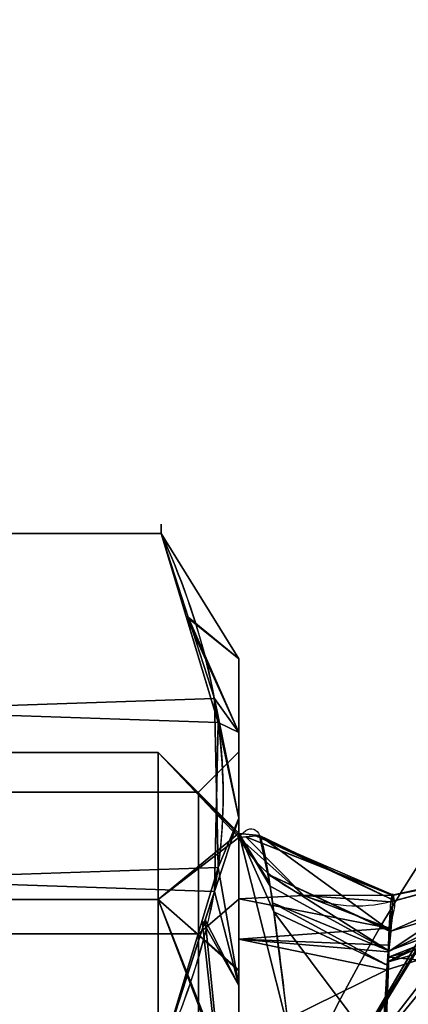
# Model space of a CAD drawing. Header units: millimetres. Extents: x -115 to 115, y -168 to 68.
# Tile 23 of 256: x -72 to -58, y 31 to 68. Entities that reach past the tile are written whole.
import ezdxf

# ---------------------------------------------------------------- set-up
doc = ezdxf.new("R2010")
doc.units = ezdxf.units.MM
doc.layers.add('100', color=7, linetype='Continuous', true_color=0xffffff)
doc.layers.add('103', color=7, linetype='Continuous', true_color=0xffffff)

msp = doc.modelspace()

# ---------------------------------------------------------------- linework, layer by layer
at = {"layer": '100', "color": 163, "linetype": 'Continuous', "extrusion": (1, 0, 0)}
msp.add_circle((0, 0, -67), 40.767, dxfattribs=at)
at = {"layer": '100', "color": 163, "linetype": 'Continuous', "extrusion": (0, 0, -1)}
for centre, radius in [((0, 0, -94), 68), ((0, 0, -81), 65)]:
    msp.add_arc(centre, radius, 283.06797, 256.93203, dxfattribs=at)
at = {"layer": '100', "color": 163, "linetype": 'Continuous'}
for centre, radius, start, end in [((0, 0, 84), 68, 283.06797, 256.93203), ((0, 0, 97), 65, 144.00001, 180)]:
    msp.add_arc(centre, radius, start, end, dxfattribs=at)
at = {"layer": '100', "color": 163, "linetype": 'Continuous', "extrusion": (1, 0, 0)}
for start, end in [(164.4645, 15.5158), (15.5158, 164.4645)]:
    msp.add_arc((0, 0, -64), 39.035, start, end, dxfattribs=at)
at = {"layer": '100', "color": 163, "linetype": 'Continuous', "extrusion": (0.085236, 0.121336, -0.988945)}
msp.add_arc((71.832, 0.114, -11.218), 5, 219.8396, 295.5764, dxfattribs=at)
at = {"layer": '100', "color": 163, "linetype": 'Continuous'}
for points, knots in [([(-64, 37.612, 10.442), (-63.754, 37.917, 7.75), (-63.542, 38.004, 5.045), (-63.214, 37.768, -0.391), (-63.128, 37.491, -3.137), (-62.893, 36.253, -8.409), (-62.749, 35.295, -10.996), (-62.415, 32.77, -15.822), (-62.239, 31.246, -18.052), (-61.783, 27.557, -22.057), (-61.481, 25.389, -23.763), (-61.012, 20.888, -26.784), (-60.82, 18.484, -28.104), (-60.526, 13.455, -30.275), (-60.423, 10.869, -31.108), (-60.295, 5.552, -32.256), (-60.27, 2.788, -32.569), (-60.27, -5.375, -32.585), (-60.377, -10.829, -31.388), (-60.81, -18.326, -28.185), (-61, -20.736, -26.876), (-61.468, -25.282, -23.848), (-61.767, -27.42, -22.184), (-62.457, -33.005, -16.188), (-62.771, -35.607, -11.132), (-63.128, -37.49, -3.155), (-63.211, -37.763, -0.443), (-63.54, -38.004, 5.016), (-63.755, -37.917, 7.764), (-64, -37.609, 10.455)], [0, 0, 0, 0, 0.0625, 0.0625, 0.125, 0.125, 0.1875, 0.1875, 0.25, 0.25, 0.3125, 0.3125, 0.375, 0.375, 0.4375, 0.4375, 0.5, 0.5, 0.625, 0.625, 0.6875, 0.6875, 0.75, 0.75, 0.875, 0.875, 0.9375, 0.9375, 1, 1, 1, 1]), ([(-58.343, -35.221, 10.645), (-58.329, -35.479, 8.098), (-58.279, -35.563, 5.542), (-58.234, -35.411, 1.69), (-58.212, -35.315, 0.4), (-58.18, -35.046, -2.158), (-58.246, -34.848, -3.42), (-58.375, -34.014, -7.154), (-58.45, -33.143, -9.606), (-58.55, -30.841, -14.193), (-58.555, -29.434, -16.317), (-58.622, -26.055, -20.186), (-58.525, -24.015, -21.872), (-58.371, -19.784, -24.852), (-58.299, -17.559, -26.131), (-58.185, -12.882, -28.249), (-58.14, -10.396, -29.09), (-58.085, -5.374, -30.226), (-58.076, -2.833, -30.533), (-58.074, 2.315, -30.572), (-58.082, 4.931, -30.291), (-58.132, 9.966, -29.215), (-58.175, 12.425, -28.418), (-58.288, 17.192, -26.325), (-58.36, 19.473, -25.04), (-58.513, 23.727, -22.098), (-58.612, 25.722, -20.48), (-58.575, 29.198, -16.658), (-58.554, 30.679, -14.451), (-58.459, 33.043, -9.853), (-58.383, 33.947, -7.383), (-58.253, 34.82, -3.575), (-58.187, 35.028, -2.298), (-58.206, 35.305, 0.271), (-58.235, 35.404, 1.56), (-58.278, 35.565, 5.439), (-58.339, 35.48, 8.057), (-58.349, 35.222, 10.636)], [0, 0, 0, 0, 0.0625, 0.0625, 0.09375, 0.09375, 0.125, 0.125, 0.1875, 0.1875, 0.25, 0.25, 0.3125, 0.3125, 0.375, 0.375, 0.4375, 0.4375, 0.5, 0.5, 0.5625, 0.5625, 0.625, 0.625, 0.6875, 0.6875, 0.75, 0.75, 0.8125, 0.8125, 0.875, 0.875, 0.90625, 0.90625, 0.9375, 0.9375, 1, 1, 1, 1]), ([(-58.349, 35.222, 10.636), (-58.357, 35.016, 12.694), (-58.349, 34.658, 14.712), (-58.439, 33.463, 18.621), (-58.51, 32.629, 20.541), (-58.701, 29.548, 25.866), (-58.781, 26.716, 28.956), (-58.637, 21.643, 32.558), (-58.516, 19.834, 33.515), (-58.402, 16.064, 35.129), (-58.359, 14.098, 35.794), (-58.265, 8.164, 37.351), (-58.25, 4.117, 37.841), (-58.249, -4.127, 37.84), (-58.263, -8.169, 37.35), (-58.356, -14.099, 35.794), (-58.399, -16.066, 35.128), (-58.512, -19.832, 33.515), (-58.629, -21.637, 32.564), (-58.784, -26.677, 28.984), (-58.698, -29.511, 25.919), (-58.506, -32.623, 20.557), (-58.437, -33.44, 18.683), (-58.346, -34.645, 14.766), (-58.354, -35.011, 12.709), (-58.343, -35.221, 10.645)], [0, 0, 0, 0, 0.0625, 0.0625, 0.125, 0.125, 0.25, 0.25, 0.3125, 0.3125, 0.375, 0.375, 0.5, 0.5, 0.625, 0.625, 0.6875, 0.6875, 0.75, 0.75, 0.875, 0.875, 0.9375, 0.9375, 1, 1, 1, 1])]:
    msp.add_open_spline(points, degree=3, knots=knots, dxfattribs=at)
for points in [[(-64.502, 21.529, 94), (-50.47, 45.464, 94), (-50.47, 45.464, 84), (-64.502, 21.529, 84)], [(-61.679, 26.343, 84), (-51.697, 43.371, 84), (-51.478, 43.073, 81.879)], [(-51.478, 43.073, 96.121), (-51.697, 43.371, 94), (-61.679, 26.343, 94)], [(-61.681, 26.471, 81.879), (-51.478, 43.073, 81.879), (-49.416, 41.457, 81)], [(-51.478, 43.073, 81.879), (-61.681, 26.471, 81.879), (-61.679, 26.343, 84)], [(-61.679, 26.343, 94), (-61.681, 26.471, 96.121), (-51.478, 43.073, 96.121)], [(-52.586, 38.206, 97), (-51.478, 43.073, 96.121), (-61.681, 26.471, 96.121)], [(-49.416, 41.457, 81), (-58.958, 25.181, 81), (-61.681, 26.471, 81.879)], [(-67, 40.767), (-78, 40.767), (-78, 35.305, 20.383), (-67, 35.305, 20.383)], [(-67, 35.305, -20.383), (-78, 35.305, -20.383), (-78, 40.767), (-67, 40.767)], [(-67, 40.767), (-67, 35.305, 20.383), (-64, 37.612, 10.442)], [(-67, 35.305, -20.383), (-67, 40.767), (-64, 37.769, -9.862)], [(-67, 40.767), (-64, 37.693, -0.01), (-64, 37.769, -9.862)], [(-64, 37.612, 10.442), (-64, 37.693, -0.01), (-67, 40.767)], [(-53.39, 34.857, 97), (-52.586, 38.206, 97), (-61.819, 20.086, 97)], [(-61.681, 26.471, 96.121), (-59.144, 25.335, 97), (-52.586, 38.206, 97)], [(-64, 37.769, -9.862), (-64, 32.639, -18.852), (-67, 35.305, -20.383)], [(-64, 37.769, -9.862), (-62.692, 34.845, -11.742), (-62.132, 30.394, -18.915)], [(-64, 37.769, -9.862), (-62.831, 35.796, -9.399), (-62.692, 34.845, -11.742)], [(-62.831, 35.796, -9.399), (-64, 37.769, -9.862), (-64, 37.764, -9.266)], [(-62.132, 30.394, -18.915), (-64, 27.883, -27.187), (-64, 37.769, -9.862)], [(-64, 37.764, -9.266), (-64, 37.612, 10.442), (-63.222, 37.683, -0.593)], [(-64, 37.764, -9.266), (-62.858, 35.929, -8.78), (-62.831, 35.796, -9.399)], [(-63.222, 37.683, -0.593), (-62.858, 35.929, -8.78), (-64, 37.764, -9.266)], [(-58.478, 32.981, 19.557), (-47.911, 35.987, 27.696), (-47.879, 37.885, 20.743)], [(-50.774, 37.198, 15.655), (-58.478, 32.981, 19.557), (-47.879, 37.885, 20.743)], [(-67, 35.305, 20.383), (-64, 32.675, 18.854), (-64, 37.612, 10.442)], [(-63.734, 37.637, 6.664), (-64, 37.612, 10.442), (-61.576, 35.456, 10.386)], [(-61.576, 35.456, 10.386), (-64, 37.612, 10.442), (-64, 35.328, 14.334)], [(-58.253, 35.47, 3.186), (-63.37, 37.669, 1.508), (-63.734, 37.637, 6.664)], [(-63.734, 37.637, 6.664), (-58.297, 35.466, 6.947), (-58.253, 35.47, 3.186)], [(-58.299, 35.466, 7.131), (-63.734, 37.637, 6.664), (-61.576, 35.456, 10.386)], [(-58.299, 35.466, 7.131), (-58.297, 35.466, 6.947), (-63.734, 37.637, 6.664)], [(-63.222, 37.683, -0.593), (-63.37, 37.669, 1.508), (-58.266, 35.295, 1.927)], [(-58.253, 35.47, 3.186), (-58.266, 35.295, 1.927), (-63.37, 37.669, 1.508)], [(-58.348, 34.133, -6.391), (-62.924, 36.247, -7.294), (-63.222, 37.683, -0.593)], [(-63.222, 37.683, -0.593), (-58.266, 35.295, 1.927), (-58.348, 34.133, -6.391)], [(-58.449, 33.36, 18.676), (-58.478, 32.981, 19.557), (-50.774, 37.198, 15.655)], [(-58.449, 33.36, 18.676), (-50.774, 37.198, 15.655), (-53.725, 36.495, 10.428)], [(-47.175, 36.23, -2.225), (-58.427, 33.158, -9.097), (-48.587, 37.046, 0.988)], [(-48.587, 37.046, 0.988), (-58.427, 33.158, -9.097), (-58.418, 33.401, -8.643)], [(-58.418, 33.401, -8.643), (-58.348, 34.133, -6.391), (-48.587, 37.046, 0.988)], [(-52.783, 36.579, 4.736), (-48.587, 37.046, 0.988), (-58.348, 34.133, -6.391)], [(-58.418, 33.401, -8.643), (-62.831, 35.796, -9.399), (-62.924, 36.247, -7.294)], [(-62.924, 36.247, -7.294), (-58.35, 34.108, -6.466), (-58.418, 33.401, -8.643)], [(-58.348, 34.133, -6.391), (-58.35, 34.108, -6.466), (-62.924, 36.247, -7.294)], [(-53.725, 36.495, 10.428), (-58.349, 35.222, 10.636), (-58.449, 33.36, 18.676)], [(-58.427, 33.158, -9.097), (-47.175, 36.23, -2.225), (-46.793, 32.096, -8.809)], [(-58.349, 35.222, 10.636), (-53.725, 36.495, 10.428), (-53.555, 36.51, 9.4)], [(-53.555, 36.51, 9.4), (-58.299, 35.466, 7.131), (-58.349, 35.222, 10.636)], [(-58.348, 34.133, -6.391), (-58.253, 35.47, 3.186), (-52.783, 36.579, 4.736)], [(-53.555, 36.51, 9.4), (-58.282, 35.468, 5.682), (-58.299, 35.466, 7.131)], [(-52.783, 36.579, 4.736), (-58.253, 35.47, 3.186), (-58.282, 35.468, 5.682)], [(-58.282, 35.468, 5.682), (-53.555, 36.51, 9.4), (-52.783, 36.579, 4.736)], [(-58.716, 28.096, 27.121), (-47.868, 32.177, 33.571), (-47.911, 35.987, 27.696)], [(-47.911, 35.987, 27.696), (-58.5, 32.689, 20.236), (-58.716, 28.096, 27.121)], [(-47.911, 35.987, 27.696), (-58.478, 32.981, 19.557), (-58.5, 32.689, 20.236)], [(-62.741, 35.178, -10.922), (-62.831, 35.796, -9.399), (-58.418, 33.401, -8.643)], [(-67, 35.305, 20.383), (-78, 35.305, 20.383), (-78, 20.383, 35.305), (-67, 20.383, 35.305)], [(-67, 20.383, -35.305), (-78, 20.383, -35.305), (-78, 35.305, -20.383), (-67, 35.305, -20.383)], [(-67, 35.305, 20.383), (-67, 20.383, 35.305), (-64, 27.454, 27.749)], [(-67, 20.383, -35.305), (-67, 35.305, -20.383), (-64, 27.705, -27.498)], [(-67, 35.305, -20.383), (-64, 32.639, -18.852), (-64, 27.705, -27.498)], [(-64, 27.454, 27.749), (-64, 32.675, 18.854), (-67, 35.305, 20.383)], [(-61.576, 35.456, 10.386), (-64, 35.328, 14.334), (-58.402, 34.237, 14.888)], [(-58.402, 34.237, 14.888), (-64, 35.328, 14.334), (-64, 33.827, 16.891)], [(-58.418, 33.401, -8.643), (-58.438, 32.835, -9.697), (-62.741, 35.178, -10.922)], [(-62.692, 34.845, -11.742), (-62.741, 35.178, -10.922), (-58.438, 32.835, -9.697)], [(-61.576, 35.456, 10.386), (-58.349, 35.222, 10.636), (-58.299, 35.466, 7.131)], [(-58.402, 34.237, 14.888), (-58.349, 35.222, 10.636), (-61.576, 35.456, 10.386)], [(-62.692, 34.845, -11.742), (-58.438, 32.835, -9.697), (-58.567, 29.334, -16.218)], [(-58.567, 29.334, -16.218), (-62.217, 31.071, -17.824), (-62.692, 34.845, -11.742)], [(-51.591, 31.92, 97), (-53.39, 34.857, 97), (-61.819, 20.086, 97)], [(-64, 33.827, 16.891), (-58.436, 33.603, 17.627), (-58.402, 34.237, 14.888)], [(-64, 33.827, 16.891), (-58.5, 32.689, 20.236), (-58.449, 33.36, 18.676)], [(-58.5, 32.689, 20.236), (-64, 33.827, 16.891), (-64, 29.976, 23.452)], [(-58.449, 33.36, 18.676), (-58.436, 33.603, 17.627), (-64, 33.827, 16.891)], [(-46.793, 32.096, -8.809), (-58.557, 29.617, -15.692), (-58.427, 33.158, -9.097)], [(-64, 29.976, 23.452), (-58.616, 30.225, 23.93), (-58.5, 32.689, 20.236)], [(-54.723, 32.406, 81), (-54.723, 17.781, 81), (-61.977, 17.781, 81), (-61.656, 20.579, 81)], [(-57.318, 3.182, 97), (-48.242, 31.116, 97), (-51.591, 31.92, 97), (-61.819, 20.086, 97)], [(-54.152, 25.59, 33.711), (-47.868, 32.177, 33.571), (-58.73, 26.915, 28.356)], [(-47.868, 32.177, 33.571), (-58.716, 28.096, 27.121), (-58.73, 26.915, 28.356)], [(-58.557, 29.617, -15.692), (-46.793, 32.096, -8.809), (-46.491, 27.723, -12.498)]]:
    msp.add_3dface(points, dxfattribs=at)
at = {"layer": '103', "color": 72, "linetype": 'Continuous'}
for p, q in [((-66.887, 48.909, 5.788), (-89.113, 48.909, 5.788)), ((-89.113, 48.909, -5.788), (-66.887, 48.909, -5.788))]:
    msp.add_line(p, q, dxfattribs=at)
at = {"layer": '103', "color": 72, "linetype": 'Continuous', "extrusion": (1, 0, 0)}
for centre, radius in [((0, 0, -64), 44.25), ((0, 0, -65.5), 39.288)]:
    msp.add_circle(centre, radius, dxfattribs=at)
at = {"layer": '103', "color": 72, "linetype": 'Continuous', "extrusion": (-1, 0, 0)}
msp.add_circle((0, 0, 64), 40.788, dxfattribs=at)
msp.add_arc((0, 0, 66.887), 49.25, 173.2514, 186.7486, dxfattribs=at)
at = {"layer": '103', "color": 72, "linetype": 'Continuous'}
for points in [[(-66.887, 48.909, -5.788), (-65.427, 45.706, -11.335), (-64.583, 42.48, -16.923), (-64.572, 35.966, -28.206), (-65.424, 32.676, -33.904), (-66.887, 29.467, -39.462)], [(-66.887, 29.467, 39.462), (-65.427, 32.669, 33.915), (-64.583, 35.895, 28.327), (-64.572, 42.41, 17.044), (-65.424, 45.7, 11.346), (-66.887, 48.909, 5.788)]]:
    msp.add_open_spline(points, degree=3, knots=[0, 0, 0, 0, 0.5, 0.5, 1, 1, 1, 1], dxfattribs=at)
for points in [[(-64.904, 42.775, 16.411), (-66.887, 48.909, 5.788), (-89.113, 48.909, 5.788), (-91.238, 41.885, 17.954)], [(-91.096, 42.775, -16.411), (-89.113, 48.909, -5.788), (-66.887, 48.909, -5.788), (-64.762, 41.885, -17.954)], [(-66.887, 48.909, -5.788), (-89.113, 48.909, -5.788), (-89.113, 48.909, 5.788), (-66.887, 48.909, 5.788)], [(-65.952, 45.819, -11.139), (-66.887, 48.909, -5.788), (-64, 44.25)], [(-64, 44.25), (-66.887, 48.909, 5.788), (-65.882, 45.802, 11.169)], [(-66.887, 48.909, -5.788), (-66.887, 48.909, 5.788), (-64, 44.25)], [(-64.762, 41.885, -17.954), (-65.952, 45.819, -11.139), (-64, 41.516, -10.202)], [(-64, 44.25), (-64, 41.516, -10.202), (-65.952, 45.819, -11.139)], [(-65.882, 45.802, 11.169), (-64, 41.516, 10.202), (-64, 44.25)], [(-64, 41.516, 10.202), (-65.882, 45.802, 11.169), (-64.904, 42.775, 16.411)], [(-64, 38.322, -22.125), (-64, 44.25), (-64, 40.788), (-64, 35.323, -20.394)], [(-64, 44.25), (-64, 38.322, 22.125), (-64, 35.323, 20.394), (-64, 40.788)], [(-91.238, 41.885, 17.954), (-91.096, 35.6, 28.839), (-64.762, 36.491, 27.296), (-64.904, 42.775, 16.411)], [(-91.238, 36.491, -27.296), (-91.096, 42.775, -16.411), (-64.762, 41.885, -17.954), (-64.904, 35.6, -28.839)], [(-64.904, 42.775, 16.411), (-64.762, 36.491, 27.296), (-64, 38.322, 22.125)], [(-64, 38.322, 22.125), (-64, 41.516, 10.202), (-64.904, 42.775, 16.411)], [(-64.904, 35.6, -28.839), (-64.762, 41.885, -17.954), (-64, 38.322, -22.125)], [(-64, 41.516, -10.202), (-64, 38.322, -22.125), (-64.762, 41.885, -17.954)], [(-65.5, 39.288), (-65.5, 34.024, -19.644), (-64, 35.323, -20.394), (-64, 40.788)], [(-65.5, 34.024, 19.644), (-65.5, 39.288), (-64, 40.788), (-64, 35.323, 20.394)], [(-86, 39.288), (-65.5, 39.288), (-65.5, 34.024, 19.644), (-86, 34.024, 19.644)], [(-86, 34.024, -19.644), (-65.5, 34.024, -19.644), (-65.5, 39.288), (-86, 39.288)], [(-64, 38.322, -22.125), (-64, 32.113, -28.334), (-64.904, 35.6, -28.839)], [(-64, 32.113, 28.334), (-64, 38.322, 22.125), (-64.762, 36.491, 27.296)], [(-64, 35.323, -20.394), (-64, 20.394, -35.323), (-64, 22.125, -38.322), (-64, 38.322, -22.125)], [(-64, 20.394, 35.323), (-64, 35.323, 20.394), (-64, 38.322, 22.125), (-64, 22.125, 38.322)], [(-64.904, 35.6, -28.839), (-66.887, 29.467, -39.462), (-89.113, 29.467, -39.462), (-91.238, 36.491, -27.296)], [(-91.096, 35.6, 28.839), (-89.113, 29.467, 39.462), (-66.887, 29.467, 39.462), (-64.762, 36.491, 27.296)], [(-64.762, 36.491, 27.296), (-65.357, 34.523, 30.705), (-64, 32.113, 28.334)], [(-64, 32.113, -28.334), (-65.245, 34.544, -30.669), (-64.904, 35.6, -28.839)], [(-65.5, 34.024, -19.644), (-65.5, 19.644, -34.024), (-64, 20.394, -35.323), (-64, 35.323, -20.394)], [(-65.5, 19.644, 34.024), (-65.5, 34.024, 19.644), (-64, 35.323, 20.394), (-64, 20.394, 35.323)], [(-64, 22.125, -38.322), (-66.887, 29.467, -39.462), (-65.245, 34.544, -30.669)], [(-65.357, 34.523, 30.705), (-66.887, 29.467, 39.462), (-64, 22.125, 38.322)], [(-64, 22.125, 38.322), (-64, 32.113, 28.334), (-65.357, 34.523, 30.705)], [(-65.245, 34.544, -30.669), (-64, 32.113, -28.334), (-64, 22.125, -38.322)], [(-86, 34.024, 19.644), (-65.5, 34.024, 19.644), (-65.5, 19.644, 34.024), (-86, 19.644, 34.024)], [(-86, 19.644, -34.024), (-65.5, 19.644, -34.024), (-65.5, 34.024, -19.644), (-86, 34.024, -19.644)]]:
    msp.add_3dface(points, dxfattribs=at)

doc.saveas('drawing.dxf')
